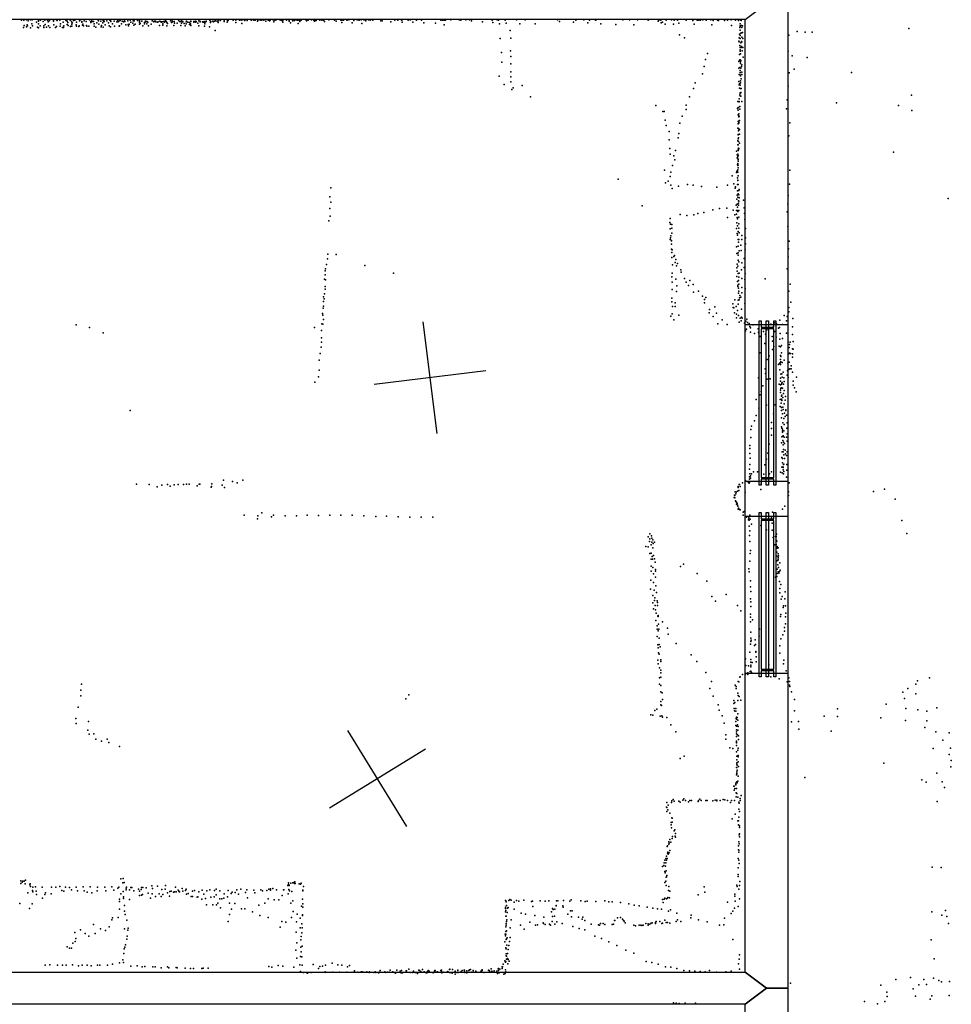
# Model space of a CAD drawing. Header units: millimetres. Extents: x -28413 to 52712, y -42191 to 56778.
# Tile 47 of 70: x 10573 to 13884, y 10788 to 14287. Entities that reach past the tile are written whole.
import ezdxf

# ---------------------------------------------------------------- set-up
doc = ezdxf.new("R2010")
doc.units = ezdxf.units.MM
for name, color, linetype in [('P', 9, 'Continuous'), ('PANOS', 10, 'Continuous'), ('ROOMS', 1, 'Continuous'), ('WALLS', 3, 'Continuous'), ('WINDOWS', 6, 'Continuous')]:
    doc.layers.add(name, color=color, linetype=linetype)

# ---------------------------------------------------------------- blocks, each defined once
blk = doc.blocks.new('2-Double_Hung_73')
for points in [[(-584.3, 44.2), (-535, 44.2)], [(-541.4, 31.5), (-584.3, 31.5), (-584.3, 44.2)], [(-584.2, 0.9), (584.4, 0.9), (584.4, -11.8), (-584.2, -11.8), (-584.2, 0.9)], [(-541.4, -42.9), (-541.4, 31.5)], [(-535, 44.2), (533.5, 44.2)], [(527.2, 31.5), (-528.7, 31.5)], [(-528.7, 31.5), (-528.7, -42.9)], [(527.2, -42.9), (527.2, 31.5)], [(533.5, 44.2), (584.4, 44.2), (584.4, 31.5), (539.9, 31.5)], [(539.9, 31.5), (539.9, -42.9)], [(-535, -55.6), (-584.3, -55.6), (-584.3, -42.9), (-541.4, -42.9)], [(533.5, -55.6), (-535, -55.6)], [(-528.7, -42.9), (527.2, -42.9)], [(584.4, -55.6), (533.5, -55.6)], [(539.9, -42.9), (584.4, -42.9), (584.4, -55.6)]]:
    blk.add_lwpolyline(points)

msp = doc.modelspace()

# ---------------------------------------------------------------- linework, layer by layer
at = {"layer": 'P'}
for p in [(10579, 14285), (10588, 14285), (10597, 14287), (10603, 14283), (10611, 14287), (10617, 14287), (10632, 14279), (10639, 14287), (10639, 14282), (10640, 14286), (10647, 14286), (10656, 14281), (10662, 14286), (10671, 14286), (10674, 14280), (10677, 14283), (10679, 14286), (10679, 14284), (10693, 14284), (10693, 14282), (10704, 14287), (10706, 14284), (10715, 14285), (10727, 14279), (10737, 14285), (10738, 14284), (10742, 14282), (10744, 14277), (10752, 14285), (10757, 14281), (10759, 14276), (10764, 14284), (10769, 14285), (10775, 14279), (10785, 14283), (10786, 14284), (10793, 14281), (10794, 14279), (10802, 14283), (10809, 14281), (10821, 14287), (10826, 14281), (10826, 14277), (10829, 14283), (10830, 14281), (10835, 14281), (10847, 14276), (10852, 14286), (10853, 14283), (10853, 14283), (10861, 14282), (10868, 14276), (10869, 14284), (10871, 14282), (10872, 14286), (10873, 14281), (10883, 14283), (10888, 14276), (10893, 14285), (10896, 14284), (10897, 14281), (10908, 14282), (10918, 14280), (10920, 14285), (10923, 14280), (10925, 14282), (10930, 14284), (10937, 14282), (10942, 14280), (10945, 14285), (10946, 14281), (10957, 14283), (10965, 14285), (10968, 14279), (10976, 14283), (10980, 14283), (10991, 14284), (10998, 14284), (10998, 14281), (10999, 14279), (11007, 14282), (11016, 14277), (11020, 14282), (11021, 14280), (11025, 14281), (11025, 14281), (11028, 14279), (11044, 14283), (11045, 14283), (11049, 14280), (11052, 14282), (11056, 14282), (11057, 14280), (11063, 14278), (11065, 14280), (11071, 14282), (11075, 14280), (11075, 14279), (11079, 14280), (11084, 14281), (11087, 14278), (11089, 14281), (11091, 14284), (11093, 14281), (11096, 14277), (11109, 14283), (11112, 14277), (11115, 14283), (11116, 14280), (11122, 14281), (11137, 14285), (11141, 14281), (11144, 14281), (11148, 14283), (11151, 14280), (11152, 14280), (11153, 14281), (11164, 14280), (11166, 14282), (11170, 14278), (11176, 14277), (11181, 14282), (11181, 14281), (11192, 14281), (11192, 14278), (11195, 14280), (11197, 14282), (11199, 14279), (11200, 14281), (11210, 14283), (11213, 14282), (11214, 14280), (11222, 14280), (11225, 14278), (11228, 14281), (11228, 14279), (11232, 14279), (11235, 14282), (11235, 14281), (11249, 14284), (11251, 14277), (11252, 14281), (11259, 14282), (11262, 14280), (11265, 14282), (11269, 14283), (11275, 14282), (11278, 14283), (11278, 14277), (11285, 14284), (11287, 14285), (11300, 14285), (11300, 14281), (11310, 14278), (11311, 14284), (11314, 14284), (11331, 14285), (11332, 14286), (11341, 14286), (11341, 14277), (11354, 14285), (11358, 14287), (11359, 14287), (11362, 14285), (11370, 14287), (11373, 14284), (11381, 14284), (11395, 14287), (11395, 14286), (11397, 14285), (11405, 14285), (11408, 14287), (11410, 14285), (11410, 14285), (11418, 14282), (11419, 14284), (11428, 14286), (11429, 14287), (11433, 14285), (11441, 14287), (11441, 14285), (11448, 14282), (11456, 14285), (11456, 14285), (11461, 14286), (11461, 14283), (11463, 14286), (11474, 14287), (11476, 14280), (11477, 14286), (11483, 14286), (11499, 14287), (11499, 14285), (11505, 14284), (11508, 14284), (11508, 14279), (11521, 14285), (11530, 14285), (11530, 14282), (11535, 14276), (11542, 14285), (11544, 14283), (11550, 14284), (11555, 14287), (11559, 14286), (11562, 14285), (11567, 14285), (11568, 14281), (11573, 14285), (11591, 14286), (11592, 14283), (11593, 14285), (11598, 14285), (11610, 14287), (11618, 14285), (11621, 14287), (11621, 14282), (11624, 14284), (11627, 14284), (11638, 14287), (11639, 14286), (11647, 14286), (11647, 14285), (11652, 14285), (11656, 14281), (11671, 14287), (11692, 14286), (11698, 14282), (11714, 14285), (11716, 14285), (11717, 14286), (11718, 14285), (11718, 14277), (11724, 14286), (11736, 14286), (11738, 14287), (11742, 14287), (11755, 14276), (11760, 14284), (11772, 14287), (11777, 14287), (11779, 14285), (11786, 14287), (11796, 14287), (11802, 14284), (11803, 14283), (11812, 14287), (11818, 14285), (11820, 14287), (11828, 14286), (11856, 14283), (11861, 14283), (11892, 14280), (11906, 14286), (11917, 14286), (11930, 14286), (11932, 14287), (11932, 14279), (11954, 14285), (11961, 14287), (11962, 14287), (11970, 14278), (11982, 14287), (11983, 14285), (12001, 14286), (12009, 14276), (12069, 14285), (12074, 14286), (12077, 14285), (12083, 14286), (12086, 14285), (12105, 14287), (12135, 14287), (12141, 14285), (12159, 14287), (12171, 14287), (12178, 14283), (12218, 14280), (12252, 14286), (12253, 14287), (12254, 14277), (12270, 14287), (12275, 14286), (12298, 14286), (12339, 14287), (12369, 14287), (12484, 14287), (12491, 14281), (12541, 14278), (12549, 14285), (12578, 14287), (12592, 14276), (12598, 14285), (12619, 14286), (12621, 14286), (12717, 14287), (12740, 14287), (12769, 14287), (12806, 14286), (12808, 14287), (12842, 14282), (12844, 14286), (12852, 14285), (12853, 14276), (12858, 14279), (12870, 14285), (12890, 14287), (12899, 14286), (12911, 14286), (12941, 14286), (12965, 14287), (12965, 14284), (12981, 14285), (12982, 14286), (12987, 14286), (12992, 14285), (13001, 14287), (13013, 14286), (13029, 14287), (13038, 14284), (13053, 14286), (13056, 14284), (13078, 14284), (13089, 14285), (13102, 14287), (13117, 14285), (13128, 14284), (13135, 14287), (13137, 14284), (10586, 14259), (10589, 14267), (10597, 14262), (10599, 14269), (10601, 14265), (10611, 14258), (10616, 14272), (10618, 14266), (10636, 14261), (10639, 14272), (10639, 14258), (10646, 14266), (10658, 14265), (10658, 14259), (10663, 14270), (10668, 14261), (10675, 14266), (10680, 14259), (10694, 14269), (10700, 14259), (10703, 14263), (10717, 14264), (10718, 14272), (10725, 14260), (10729, 14259), (10730, 14265), (10742, 14270), (10745, 14267), (10753, 14263), (10756, 14264), (10758, 14271), (10758, 14264), (10773, 14269), (10775, 14264), (10783, 14263), (10784, 14265), (10796, 14268), (10797, 14271), (10800, 14266), (10810, 14267), (10811, 14264), (10819, 14264), (10838, 14273), (10838, 14264), (10843, 14261), (10854, 14271), (10862, 14262), (10864, 14267), (10869, 14261), (10877, 14269), (10891, 14265), (10895, 14262), (10902, 14272), (10910, 14264), (10926, 14264), (10927, 14265), (10935, 14273), (10950, 14269), (10958, 14270), (10959, 14265), (10962, 14271), (10975, 14275), (10978, 14268), (10983, 14271), (10999, 14271), (11000, 14273), (11001, 14274), (11010, 14266), (11016, 14273), (11025, 14273), (11031, 14265), (11040, 14271), (11070, 14267), (11081, 14272), (11081, 14268), (11096, 14266), (11098, 14274), (11121, 14267), (11123, 14275), (11133, 14275), (11145, 14267), (11148, 14275), (11157, 14274), (11161, 14265), (11164, 14273), (11176, 14270), (11180, 14273), (11181, 14267), (11206, 14275), (11210, 14265), (11230, 14264), (11231, 14273), (11247, 14262), (11268, 14249), (11362, 14274), (11562, 14274), (11789, 14274), (12051, 14275), (12081, 14269), (12278, 14272), (12302, 14275), (12316, 14249), (12350, 14273), (12405, 14273), (12638, 14272), (12692, 14270), (12756, 14269), (12867, 14271), (12897, 14271), (12916, 14275), (12970, 14271), (13033, 14269), (13103, 14267), (13132, 14260), (13133, 14273), (13133, 14265), (13134, 14263), (13134, 14250), (13138, 14267), (13138, 14241), (13139, 14259), (13142, 14266), (13142, 14242), (13336, 14245), (13364, 14243), (13390, 14243), (13733, 14256), (12281, 14221), (12318, 14222), (12918, 14233), (12936, 14223), (13129, 14211), (13130, 14223), (13130, 14209), (13131, 14236), (13133, 14231), (13134, 14220), (13136, 14239), (13138, 14210), (13140, 14225), (13140, 14208), (13143, 14220), (13306, 14232), (12285, 14171), (12317, 14176), (13132, 14195), (13133, 14188), (13133, 14180), (13134, 14175), (13136, 14205), (13136, 14190), (13137, 14188), (13138, 14192), (13141, 14176), (13143, 14188), (13304, 14175), (12286, 14136), (12318, 14157), (13010, 14146), (13017, 14167), (13129, 14139), (13131, 14163), (13131, 14143), (13134, 14145), (13135, 14166), (13135, 14138), (13136, 14142), (13144, 14154), (13318, 14159), (13372, 14153), (12318, 14130), (12318, 14102), (13006, 14121), (13129, 14115), (13132, 14117), (13134, 14107), (13135, 14131), (13136, 14115), (13138, 14121), (13139, 14101), (13140, 14127), (13325, 14112), (12277, 14087), (12318, 14084), (12318, 14066), (13000, 14095), (13129, 14068), (13130, 14092), (13132, 14092), (13133, 14100), (13135, 14088), (13135, 14070), (13137, 14077), (13139, 14093), (13308, 14099), (13529, 14100), (12295, 14057), (12322, 14039), (12327, 14045), (12359, 14053), (12968, 14043), (12974, 14063), (13130, 14056), (13131, 14059), (13131, 14044), (13134, 14055), (13135, 14063), (13135, 14043), (13137, 14043), (13304, 14051), (12388, 14013), (12954, 14013), (13125, 13996), (13130, 14006), (13130, 13997), (13132, 14020), (13133, 14027), (13134, 14026), (13134, 14017), (13136, 14028), (13136, 14027), (13136, 14016), (13139, 13996), (13300, 14003), (13743, 14019), (12834, 13982), (12859, 13961), (12863, 13961), (12941, 13968), (12942, 13983), (13124, 13972), (13126, 13975), (13127, 13966), (13128, 13975), (13130, 13995), (13132, 13979), (13132, 13969), (13298, 13970), (13476, 13992), (13696, 13982), (13744, 13965), (12867, 13930), (12927, 13945), (13126, 13949), (13127, 13926), (13128, 13927), (13129, 13953), (13129, 13945), (13129, 13942), (13130, 13944), (13131, 13929), (12871, 13911), (12919, 13920), (13125, 13902), (13127, 13917), (13128, 13901), (13128, 13892), (13129, 13923), (13129, 13920), (13129, 13895), (13131, 13897), (13310, 13921), (12881, 13890), (12881, 13860), (12913, 13867), (12916, 13883), (13125, 13857), (13126, 13879), (13127, 13878), (13127, 13864), (13128, 13868), (13131, 13881), (13307, 13874), (12883, 13829), (12904, 13822), (13125, 13843), (13126, 13843), (13127, 13827), (13127, 13823), (13128, 13854), (13128, 13831), (13128, 13825), (13129, 13829), (13131, 13849), (12885, 13809), (12898, 13804), (12901, 13789), (13121, 13820), (13123, 13807), (13123, 13796), (13125, 13809), (13125, 13801), (13125, 13801), (13125, 13794), (13126, 13805), (13126, 13790), (13678, 13816), (12865, 13752), (12893, 13769), (13124, 13773), (13125, 13776), (13125, 13772), (13125, 13769), (13125, 13754), (13126, 13770), (13126, 13761), (13127, 13785), (13310, 13752), (12700, 13721), (12885, 13730), (12887, 13745), (13105, 13732), (13121, 13744), (13122, 13749), (13123, 13749), (13124, 13725), (13125, 13746), (13125, 13717), (13125, 13716), (13126, 13732), (11679, 13690), (12868, 13708), (12878, 13714), (12887, 13699), (12892, 13687), (12914, 13696), (12946, 13701), (12966, 13699), (12996, 13695), (13050, 13692), (13088, 13699), (13111, 13704), (13116, 13688), (13117, 13693), (13124, 13702), (13127, 13702), (13130, 13684), (13309, 13703), (11675, 13658), (13122, 13650), (13123, 13664), (13124, 13679), (13125, 13656), (13127, 13669), (13129, 13680), (13129, 13665), (13130, 13654), (13145, 13646), (13304, 13663), (13873, 13652), (11675, 13616), (11679, 13639), (12785, 13626), (13036, 13612), (13060, 13616), (13086, 13617), (13119, 13628), (13123, 13632), (13124, 13621), (13128, 13643), (13128, 13635), (13128, 13628), (13129, 13642), (13148, 13619), (13303, 13633), (11676, 13589), (12885, 13581), (12920, 13595), (12944, 13592), (12969, 13594), (12983, 13599), (13004, 13602), (13088, 13584), (13109, 13610), (13115, 13594), (13120, 13609), (13120, 13596), (13123, 13584), (13124, 13609), (13124, 13579), (13125, 13606), (13129, 13609), (13129, 13585), (13149, 13598), (13150, 13577), (13300, 13604), (11672, 13573), (12884, 13566), (12885, 13544), (12886, 13561), (12891, 13559), (12891, 13546), (13121, 13545), (13122, 13565), (13124, 13555), (13129, 13562), (13129, 13546), (13152, 13545), (13303, 13552), (12885, 13506), (12886, 13512), (12887, 13519), (12891, 13529), (13123, 13527), (13124, 13521), (13127, 13534), (13127, 13506), (13129, 13506), (13130, 13530), (13139, 13520), (13140, 13506), (13152, 13512), (12889, 13501), (12890, 13502), (12890, 13490), (12890, 13472), (13121, 13480), (13126, 13482), (13128, 13497), (13136, 13486), (13152, 13491), (13305, 13473), (13308, 13500), (11667, 13438), (11668, 13454), (11697, 13453), (12891, 13460), (12891, 13442), (12892, 13470), (12892, 13469), (12898, 13446), (12900, 13449), (13122, 13456), (13126, 13459), (13127, 13450), (13130, 13466), (13137, 13467), (13148, 13439), (13151, 13469), (13304, 13444), (11660, 13402), (11663, 13417), (11799, 13414), (12893, 13416), (12903, 13424), (12905, 13435), (12907, 13413), (12911, 13421), (13122, 13405), (13123, 13419), (13125, 13411), (13126, 13433), (13129, 13427), (13140, 13423), (13148, 13407), (13301, 13402), (11658, 13395), (11658, 13380), (11901, 13386), (12891, 13373), (12892, 13386), (12923, 13398), (12924, 13390), (12936, 13367), (13122, 13375), (13123, 13394), (13126, 13385), (13129, 13372), (13130, 13387), (13138, 13398), (13139, 13368), (13151, 13385), (13222, 13366), (11656, 13365), (11659, 13339), (11660, 13363), (12892, 13355), (12905, 13365), (12908, 13342), (12941, 13355), (12950, 13343), (12955, 13361), (12966, 13346), (13124, 13357), (13125, 13344), (13125, 13339), (13128, 13361), (13128, 13333), (13129, 13347), (13139, 13336), (13150, 13364), (13151, 13332), (13311, 13347), (11653, 13302), (11656, 13313), (11658, 13330), (12891, 13298), (12892, 13329), (12907, 13321), (12968, 13319), (12986, 13322), (13000, 13305), (13012, 13300), (13128, 13315), (13129, 13323), (13131, 13299), (13132, 13307), (13136, 13301), (13139, 13317), (13306, 13323), (11651, 13262), (11652, 13269), (11653, 13286), (11655, 13295), (12891, 13285), (12893, 13268), (12903, 13281), (12903, 13268), (13007, 13293), (13007, 13281), (13044, 13267), (13108, 13277), (13109, 13265), (13111, 13263), (13114, 13292), (13119, 13268), (13126, 13290), (13127, 13276), (13130, 13292), (13150, 13279), (13307, 13265), (13314, 13284), (11649, 13243), (11650, 13237), (12887, 13234), (12892, 13242), (12916, 13237), (13023, 13246), (13024, 13257), (13038, 13232), (13049, 13244), (13113, 13245), (13121, 13241), (13121, 13228), (13124, 13254), (13128, 13236), (13134, 13227), (13138, 13259), (13138, 13230), (13141, 13227), (13290, 13236), (13301, 13232), (13307, 13249), (10773, 13203), (10821, 13193), (11621, 13193), (11647, 13207), (11650, 13205), (11652, 13222), (12898, 13221), (13054, 13207), (13070, 13221), (13087, 13204), (13130, 13212), (13137, 13217), (13149, 13209), (13154, 13216), (13157, 13223), (13160, 13211), (13166, 13208), (13168, 13197), (13170, 13192), (13178, 13203), (13242, 13205), (13250, 13195), (13256, 13210), (13263, 13206), (13270, 13191), (13273, 13193), (13274, 13220), (13284, 13204), (13298, 13217), (13319, 13196), (13321, 13225), (10869, 13174), (11645, 13183), (11646, 13157), (13153, 13182), (13156, 13188), (13170, 13177), (13185, 13172), (13198, 13189), (13199, 13177), (13200, 13173), (13205, 13162), (13216, 13179), (13224, 13170), (13228, 13185), (13247, 13162), (13257, 13179), (13261, 13159), (13276, 13172), (13298, 13173), (13319, 13168), (11644, 13124), (11645, 13141), (13221, 13136), (13248, 13145), (13253, 13126), (13272, 13127), (13275, 13152), (13277, 13125), (13281, 13130), (13284, 13154), (13304, 13143), (13308, 13122), (13309, 13133), (13311, 13141), (13322, 13144), (11641, 13101), (13203, 13103), (13237, 13093), (13248, 13115), (13277, 13094), (13278, 13090), (13280, 13103), (13305, 13100), (13309, 13102), (13311, 13101), (13312, 13101), (13319, 13118), (13319, 13100), (13320, 13088), (13322, 13117), (11637, 13077), (13230, 13080), (13270, 13062), (13273, 13065), (13276, 13068), (13277, 13080), (13277, 13062), (13278, 13071), (13283, 13069), (13290, 13077), (13303, 13067), (13308, 13070), (13315, 13057), (11635, 13018), (11637, 13042), (13222, 13047), (13223, 13030), (13275, 13043), (13278, 13028), (13282, 13029), (13283, 13017), (13286, 13035), (13301, 13024), (13302, 13040), (13305, 13045), (13307, 13044), (13310, 13047), (13315, 13047), (13319, 13035), (13334, 13017), (11622, 12999), (13199, 13015), (13214, 12986), (13230, 13010), (13240, 13011), (13272, 12992), (13277, 13013), (13277, 13003), (13277, 12990), (13280, 12992), (13282, 12996), (13283, 12998), (13288, 12992), (13289, 13015), (13290, 13002), (13304, 13016), (13322, 13003), (13322, 12989), (13203, 12954), (13208, 12966), (13277, 12971), (13277, 12963), (13278, 12977), (13279, 12979), (13280, 12951), (13281, 12950), (13282, 12953), (13284, 12978), (13287, 12959), (13290, 12969), (13295, 12948), (13327, 12979), (13332, 12965), (13190, 12938), (13227, 12918), (13258, 12919), (13276, 12938), (13276, 12913), (13279, 12925), (13281, 12939), (13282, 12935), (13282, 12934), (13285, 12945), (13290, 12922), (13294, 12935), (10965, 12898), (13190, 12881), (13200, 12907), (13252, 12887), (13280, 12898), (13281, 12909), (13284, 12887), (13285, 12910), (13286, 12902), (13291, 12889), (13293, 12877), (13296, 12901), (13296, 12899), (13298, 12882), (13174, 12843), (13184, 12862), (13245, 12856), (13280, 12873), (13285, 12855), (13289, 12870), (13290, 12849), (13300, 12855), (13171, 12831), (13245, 12834), (13245, 12811), (13280, 12840), (13282, 12836), (13284, 12832), (13284, 12826), (13284, 12821), (13285, 12807), (13286, 12808), (13289, 12826), (13299, 12836), (13300, 12816), (13168, 12774), (13172, 12803), (13237, 12779), (13280, 12784), (13282, 12805), (13285, 12792), (13286, 12776), (13287, 12786), (13290, 12804), (13291, 12781), (13298, 12804), (13301, 12790), (13168, 12763), (13168, 12746), (13232, 12747), (13283, 12752), (13286, 12752), (13288, 12760), (13289, 12741), (13293, 12757), (13295, 12745), (13298, 12739), (13300, 12752), (13168, 12707), (13169, 12729), (13221, 12705), (13227, 12725), (13282, 12731), (13284, 12728), (13284, 12712), (13287, 12706), (13289, 12708), (13291, 12728), (13299, 12707), (13167, 12690), (13168, 12674), (13174, 12674), (13181, 12680), (13195, 12681), (13218, 12672), (13238, 12673), (13245, 12681), (13277, 12679), (13282, 12697), (13283, 12677), (13285, 12698), (13286, 12696), (13286, 12688), (13288, 12673), (13289, 12682), (13299, 12687), (10988, 12637), (11033, 12636), (11078, 12633), (11098, 12636), (11122, 12634), (11136, 12635), (11155, 12635), (11166, 12637), (11175, 12637), (11211, 12637), (11213, 12637), (11256, 12638), (11292, 12633), (11297, 12651), (11329, 12646), (11346, 12642), (11366, 12651), (13130, 12635), (13131, 12635), (13142, 12642), (13153, 12649), (13162, 12645), (13163, 12643), (13166, 12640), (13167, 12663), (13167, 12655), (13167, 12644), (13168, 12663), (13170, 12666), (13170, 12658), (13208, 12640), (13298, 12662), (13308, 12642), (11061, 12627), (11108, 12629), (11204, 12631), (11253, 12626), (11254, 12628), (11301, 12625), (13113, 12598), (13116, 12609), (13118, 12602), (13119, 12608), (13124, 12612), (13124, 12612), (13126, 12628), (13127, 12625), (13129, 12614), (13134, 12628), (13151, 12607), (13207, 12618), (13305, 12610), (13305, 12597), (13607, 12611), (13646, 12619), (13112, 12589), (13114, 12588), (13114, 12588), (13115, 12596), (13117, 12578), (13118, 12575), (13121, 12573), (13121, 12566), (13123, 12568), (13124, 12562), (13684, 12583), (11433, 12535), (11475, 12527), (11714, 12527), (11755, 12527), (13125, 12558), (13126, 12548), (13128, 12552), (13130, 12547), (13132, 12547), (13134, 12545), (13144, 12537), (13148, 12539), (13249, 12537), (13284, 12548), (13292, 12559), (11370, 12526), (11418, 12514), (11419, 12524), (11468, 12521), (11516, 12524), (11556, 12524), (11595, 12526), (11635, 12525), (11675, 12526), (11796, 12524), (11838, 12522), (11877, 12523), (11918, 12521), (11959, 12520), (12000, 12520), (12041, 12519), (13144, 12526), (13156, 12520), (13163, 12510), (13164, 12521), (13164, 12516), (13166, 12509), (13168, 12526), (13169, 12512), (13174, 12495), (13245, 12517), (13247, 12498), (13708, 12507), (12813, 12460), (13166, 12487), (13168, 12471), (13207, 12490), (13227, 12475), (13247, 12473), (13263, 12459), (13726, 12461), (12807, 12450), (12811, 12433), (12813, 12443), (12818, 12453), (12819, 12445), (12819, 12431), (12823, 12439), (12824, 12426), (12829, 12430), (13167, 12454), (13168, 12433), (13251, 12447), (13259, 12451), (13261, 12451), (13261, 12437), (13262, 12422), (13263, 12434), (13264, 12434), (12798, 12415), (12806, 12414), (12813, 12390), (12817, 12421), (12817, 12392), (12823, 12410), (13169, 12390), (13170, 12401), (13257, 12421), (13262, 12411), (13264, 12395), (13265, 12415), (13265, 12409), (13268, 12389), (13269, 12411), (12817, 12370), (12821, 12380), (12822, 12370), (12825, 12383), (12829, 12371), (12831, 12360), (12932, 12352), (13168, 12363), (13264, 12381), (13264, 12364), (13267, 12366), (13268, 12376), (13268, 12370), (13270, 12382), (13274, 12357), (12817, 12345), (12817, 12327), (12823, 12340), (12825, 12318), (12832, 12333), (12832, 12327), (12921, 12344), (12981, 12319), (13164, 12336), (13166, 12325), (13265, 12335), (13265, 12319), (13267, 12350), (13268, 12325), (13270, 12341), (13271, 12321), (13273, 12326), (13276, 12331), (12816, 12295), (12826, 12287), (12832, 12306), (13015, 12292), (13170, 12293), (13259, 12306), (13264, 12308), (13273, 12291), (12815, 12264), (12828, 12260), (12834, 12276), (12836, 12252), (13170, 12272), (13171, 12255), (13275, 12266), (13275, 12251), (13278, 12280), (13293, 12254), (12823, 12241), (12823, 12215), (12829, 12223), (12830, 12233), (12838, 12222), (12840, 12216), (13033, 12237), (13046, 12221), (13084, 12245), (13170, 12229), (13171, 12218), (13279, 12228), (13283, 12238), (13292, 12229), (12826, 12194), (12831, 12206), (12833, 12190), (12835, 12178), (12840, 12205), (13124, 12206), (13136, 12186), (13171, 12202), (13286, 12199), (13287, 12204), (13295, 12204), (13296, 12178), (12834, 12152), (12841, 12168), (12842, 12170), (12842, 12166), (12857, 12147), (13170, 12175), (13170, 12164), (13170, 12147), (13177, 12154), (13277, 12167), (13278, 12173), (13295, 12165), (12838, 12133), (12839, 12122), (12842, 12115), (12843, 12139), (12844, 12121), (12875, 12125), (13171, 12111), (13202, 12121), (13291, 12127), (13291, 12114), (13295, 12140), (12839, 12095), (12846, 12089), (12878, 12104), (13171, 12090), (13171, 12078), (13173, 12082), (13187, 12084), (13201, 12096), (13278, 12087), (13285, 12101), (12841, 12066), (12842, 12055), (12843, 12037), (12846, 12067), (12849, 12059), (12906, 12070), (13168, 12040), (13170, 12068), (13184, 12063), (13188, 12067), (13189, 12042), (13189, 12040), (13274, 12062), (12841, 12011), (12846, 12032), (12851, 12013), (12852, 12007), (12959, 12030), (12980, 12006), (13153, 12016), (13171, 12014), (13171, 12004), (13176, 12003), (13190, 12023), (13190, 12005), (13274, 12036), (13289, 12011), (12842, 11998), (12847, 11984), (12851, 11976), (13012, 11968), (13154, 11992), (13163, 11991), (13169, 11971), (13171, 11972), (13172, 11994), (13172, 11987), (13174, 11967), (13235, 11995), (13240, 11975), (13288, 11998), (13297, 11973), (12847, 11949), (12851, 11951), (12852, 11966), (13032, 11936), (13126, 11936), (13129, 11934), (13132, 11951), (13133, 11952), (13142, 11960), (13152, 11961), (13161, 11966), (13161, 11960), (13242, 11952), (13272, 11945), (13300, 11934), (13306, 11948), (13309, 11936), (13764, 11938), (13807, 11948), (10790, 11905), (10792, 11926), (12847, 11926), (12851, 11899), (12852, 11921), (13026, 11911), (13116, 11923), (13119, 11918), (13119, 11910), (13309, 11923), (13310, 11918), (13316, 11899), (13712, 11897), (13729, 11910), (13758, 11926), (10790, 11884), (11945, 11874), (11956, 11888), (12852, 11864), (12856, 11895), (12857, 11871), (13037, 11883), (13111, 11868), (13125, 11894), (13125, 11868), (13126, 11886), (13130, 11882), (13136, 11869), (13327, 11871), (13718, 11875), (13758, 11892), (10781, 11844), (12830, 11832), (12837, 11837), (12851, 11853), (12854, 11850), (13055, 11852), (13059, 11834), (13111, 11857), (13111, 11857), (13112, 11839), (13113, 11831), (13114, 11861), (13118, 11839), (13118, 11830), (13327, 11831), (13479, 11838), (13652, 11855), (13722, 11840), (13765, 11835), (13797, 11830), (13832, 11842), (10772, 11804), (10817, 11793), (12816, 11817), (12823, 11816), (12849, 11812), (12855, 11813), (12858, 11809), (12873, 11808), (13069, 11814), (13118, 11793), (13119, 11804), (13120, 11802), (13121, 11809), (13123, 11808), (13125, 11820), (13125, 11798), (13316, 11792), (13341, 11793), (13432, 11812), (13479, 11811), (13633, 11806), (13721, 11797), (13797, 11796), (10773, 11786), (10815, 11762), (12887, 11781), (13077, 11787), (13118, 11779), (13120, 11764), (13120, 11757), (13121, 11777), (13124, 11782), (13125, 11763), (13126, 11775), (13342, 11766), (13457, 11759), (13790, 11772), (10820, 11748), (10836, 11749), (10843, 11730), (10863, 11724), (10884, 11731), (12905, 11756), (13083, 11746), (13083, 11731), (13120, 11750), (13120, 11740), (13121, 11723), (13124, 11746), (13128, 11742), (13128, 11729), (13829, 11756), (13854, 11727), (13876, 11753), (10890, 11719), (10927, 11705), (13097, 11700), (13108, 11697), (13120, 11708), (13121, 11720), (13121, 11718), (13125, 11691), (13126, 11698), (13820, 11697), (13881, 11699), (12920, 11662), (12935, 11670), (13121, 11686), (13122, 11670), (13122, 11657), (13126, 11673), (13127, 11668), (13876, 11676), (13884, 11655), (13121, 11630), (13122, 11646), (13122, 11642), (13122, 11630), (13123, 11638), (13123, 11620), (13127, 11650), (13128, 11633), (13644, 11645), (13882, 11632), (13120, 11604), (13122, 11615), (13122, 11609), (13122, 11606), (13127, 11599), (13363, 11594), (13779, 11586), (13833, 11610), (13111, 11564), (13112, 11563), (13112, 11549), (13114, 11555), (13118, 11574), (13118, 11569), (13118, 11568), (13121, 11577), (13121, 11576), (13121, 11555), (13122, 11579), (13123, 11575), (13125, 11581), (13795, 11578), (13851, 11579), (13860, 11559), (12895, 11516), (12930, 11514), (12933, 11518), (12939, 11512), (12955, 11513), (12961, 11512), (12986, 11513), (12990, 11517), (12995, 11513), (13011, 11513), (13016, 11513), (13045, 11514), (13051, 11514), (13062, 11513), (13073, 11516), (13079, 11515), (13089, 11512), (13103, 11513), (13113, 11513), (13119, 11540), (13119, 11526), (13122, 11537), (13125, 11525), (13133, 11520), (13133, 11512), (13137, 11530), (12872, 11489), (12873, 11505), (12873, 11488), (12876, 11480), (12878, 11496), (12890, 11505), (12891, 11511), (12899, 11510), (12915, 11510), (12920, 11507), (12950, 11508), (12984, 11509), (13036, 11511), (13051, 11511), (13099, 11505), (13129, 11507), (13129, 11482), (13130, 11503), (13834, 11509), (12873, 11473), (12884, 11468), (12891, 11451), (12892, 11450), (13105, 11447), (13116, 11464), (13129, 11453), (13131, 11474), (12888, 11434), (12888, 11426), (12889, 11416), (12889, 11415), (12892, 11435), (12901, 11408), (13125, 11440), (13128, 11440), (13128, 11426), (13131, 11422), (13131, 11417), (12884, 11374), (12892, 11377), (12893, 11385), (12899, 11405), (12903, 11386), (12904, 11395), (12904, 11382), (13130, 11390), (13131, 11394), (13131, 11383), (12874, 11349), (12875, 11351), (12880, 11366), (12880, 11357), (12881, 11361), (12887, 11364), (13128, 11351), (13128, 11337), (13129, 11366), (13130, 11359), (12869, 11306), (12872, 11315), (12874, 11307), (12875, 11325), (12877, 11329), (12878, 11322), (12881, 11327), (12883, 11335), (13126, 11307), (13129, 11336), (13129, 11329), (12858, 11278), (12862, 11282), (12863, 11291), (12866, 11301), (12868, 11279), (12869, 11291), (12872, 11301), (13127, 11273), (13129, 11301), (13130, 11289), (13816, 11276), (13848, 11275), (10932, 11234), (10940, 11235), (12866, 11260), (12867, 11256), (12870, 11263), (12870, 11240), (12872, 11241), (12873, 11246), (13126, 11250), (13126, 11242), (10577, 11227), (10577, 11218), (10581, 11222), (10584, 11226), (10589, 11226), (10592, 11217), (10593, 11229), (10609, 11213), (10610, 11216), (10611, 11207), (10620, 11205), (10629, 11206), (10653, 11205), (10686, 11205), (10701, 11205), (10715, 11207), (10736, 11205), (10750, 11203), (10774, 11205), (10798, 11206), (10823, 11206), (10849, 11205), (10875, 11205), (10900, 11206), (10921, 11201), (10925, 11205), (10939, 11220), (10944, 11221), (10951, 11201), (10952, 11205), (10968, 11204), (10971, 11203), (10995, 11197), (11006, 11203), (11010, 11203), (11022, 11202), (11042, 11209), (11045, 11200), (11063, 11208), (11090, 11197), (11091, 11210), (11127, 11205), (11150, 11200), (11164, 11197), (11271, 11197), (11359, 11198), (11458, 11197), (11464, 11199), (11472, 11200), (11526, 11211), (11528, 11220), (11528, 11214), (11531, 11212), (11531, 11210), (11537, 11219), (11543, 11220), (11547, 11221), (11550, 11219), (11550, 11218), (11551, 11223), (11552, 11218), (11566, 11217), (11571, 11215), (11573, 11219), (11581, 11207), (12866, 11221), (12869, 11226), (12870, 11211), (12880, 11207), (13005, 11206), (13122, 11212), (13123, 11207), (13129, 11197), (13131, 11211), (13132, 11225), (10602, 11185), (10618, 11193), (10620, 11188), (10631, 11190), (10633, 11179), (10654, 11165), (10662, 11178), (10665, 11185), (10684, 11181), (10722, 11193), (10730, 11190), (10757, 11195), (10778, 11191), (10802, 11192), (10813, 11187), (10829, 11184), (10848, 11192), (10879, 11192), (10907, 11194), (10927, 11162), (10932, 11181), (10940, 11189), (10942, 11170), (10942, 11164), (10951, 11195), (10963, 11195), (10978, 11191), (10999, 11190), (10999, 11175), (11004, 11196), (11006, 11176), (11009, 11179), (11029, 11183), (11038, 11166), (11044, 11181), (11056, 11171), (11068, 11181), (11075, 11172), (11078, 11196), (11082, 11179), (11098, 11184), (11105, 11173), (11106, 11189), (11111, 11190), (11119, 11187), (11123, 11188), (11129, 11188), (11136, 11194), (11138, 11190), (11141, 11188), (11152, 11190), (11162, 11193), (11166, 11180), (11172, 11182), (11182, 11171), (11187, 11190), (11187, 11172), (11194, 11193), (11204, 11169), (11206, 11170), (11209, 11188), (11220, 11162), (11221, 11194), (11227, 11180), (11233, 11164), (11238, 11191), (11248, 11195), (11252, 11169), (11264, 11170), (11265, 11193), (11271, 11177), (11284, 11191), (11284, 11163), (11291, 11163), (11298, 11166), (11300, 11181), (11311, 11170), (11314, 11193), (11324, 11182), (11328, 11187), (11339, 11186), (11344, 11195), (11351, 11180), (11375, 11186), (11380, 11195), (11382, 11167), (11405, 11194), (11409, 11185), (11430, 11195), (11436, 11191), (11451, 11193), (11456, 11163), (11464, 11194), (11486, 11195), (11506, 11175), (11510, 11195), (11511, 11195), (11527, 11181), (11529, 11196), (11532, 11191), (11540, 11189), (11578, 11162), (11579, 11194), (11579, 11191), (12863, 11162), (12866, 11165), (12872, 11163), (12875, 11165), (12876, 11168), (12879, 11193), (12882, 11167), (12883, 11190), (12984, 11177), (13008, 11187), (13114, 11180), (13114, 11173), (13131, 11163), (10573, 11147), (10608, 11129), (10617, 11145), (10927, 11154), (10928, 11127), (10945, 11139), (10963, 11161), (11237, 11142), (11259, 11142), (11272, 11142), (11277, 11148), (11286, 11131), (11318, 11148), (11337, 11146), (11361, 11128), (11373, 11128), (11423, 11141), (11444, 11148), (11477, 11160), (11494, 11160), (11537, 11148), (11544, 11156), (11574, 11137), (11579, 11145), (11579, 11133), (12299, 11134), (12299, 11129), (12300, 11157), (12301, 11156), (12302, 11152), (12303, 11139), (12306, 11130), (12309, 11132), (12311, 11157), (12315, 11161), (12319, 11158), (12330, 11151), (12338, 11157), (12347, 11155), (12365, 11158), (12392, 11154), (12395, 11155), (12396, 11136), (12423, 11156), (12441, 11155), (12453, 11156), (12466, 11129), (12479, 11139), (12480, 11138), (12481, 11156), (12486, 11156), (12503, 11138), (12504, 11134), (12505, 11157), (12528, 11155), (12533, 11159), (12567, 11156), (12583, 11154), (12590, 11155), (12621, 11154), (12652, 11156), (12667, 11153), (12678, 11153), (12708, 11150), (12738, 11145), (12757, 11141), (12775, 11138), (12803, 11133), (12823, 11130), (12840, 11128), (12857, 11161), (12860, 11150), (13089, 11151), (13113, 11130), (13116, 11155), (13127, 11136), (10902, 11096), (10923, 11097), (10945, 11119), (10948, 11108), (11318, 11107), (11325, 11126), (11400, 11117), (11426, 11104), (11456, 11097), (11539, 11097), (11545, 11118), (11559, 11109), (11570, 11095), (11578, 11106), (11578, 11104), (12300, 11117), (12301, 11122), (12301, 11102), (12302, 11102), (12302, 11101), (12305, 11114), (12330, 11126), (12355, 11112), (12371, 11109), (12404, 11104), (12436, 11098), (12463, 11117), (12467, 11100), (12469, 11125), (12474, 11101), (12475, 11126), (12521, 11109), (12531, 11121), (12534, 11099), (12536, 11120), (12559, 11098), (12574, 11098), (12697, 11096), (12708, 11097), (12854, 11126), (12879, 11119), (12886, 11124), (12909, 11112), (12958, 11096), (12959, 11105), (13078, 11094), (13101, 11111), (13108, 11119), (13815, 11117), (13850, 11105), (13863, 11122), (13868, 11100), (10835, 11072), (10891, 11064), (10900, 11089), (10945, 11057), (10954, 11087), (10958, 11059), (11314, 11082), (11499, 11062), (11505, 11082), (11519, 11080), (11557, 11081), (11570, 11060), (11576, 11074), (11577, 11060), (12301, 11064), (12302, 11075), (12302, 11069), (12303, 11083), (12304, 11089), (12316, 11060), (12320, 11088), (12353, 11069), (12386, 11080), (12406, 11069), (12413, 11071), (12433, 11078), (12435, 11076), (12441, 11072), (12456, 11073), (12459, 11069), (12465, 11082), (12475, 11073), (12482, 11081), (12501, 11075), (12539, 11065), (12561, 11058), (12572, 11091), (12581, 11086), (12604, 11073), (12630, 11071), (12634, 11070), (12637, 11076), (12647, 11076), (12652, 11072), (12679, 11072), (12683, 11073), (12687, 11086), (12688, 11086), (12715, 11091), (12719, 11086), (12721, 11084), (12725, 11078), (12755, 11069), (12761, 11067), (12774, 11070), (12780, 11069), (12784, 11068), (12789, 11069), (12798, 11075), (12806, 11074), (12807, 11069), (12813, 11073), (12817, 11077), (12821, 11078), (12832, 11075), (12833, 11079), (12835, 11082), (12848, 11082), (12855, 11075), (12857, 11077), (12866, 11087), (12870, 11079), (12875, 11079), (12883, 11077), (12906, 11082), (12911, 11088), (12923, 11082), (12986, 11089), (13016, 11081), (13060, 11069), (13075, 11071), (13874, 11076), (10769, 11043), (10772, 11022), (10789, 11053), (10805, 11040), (10819, 11031), (10841, 11040), (10860, 11056), (10878, 11051), (10955, 11030), (10957, 11052), (11555, 11045), (11573, 11029), (11575, 11042), (12298, 11037), (12300, 11032), (12301, 11047), (12301, 11047), (12301, 11037), (12303, 11050), (12305, 11024), (12316, 11026), (12366, 11055), (12581, 11053), (12617, 11030), (12641, 11022), (10742, 10992), (10750, 10988), (10757, 10988), (10761, 11006), (10770, 11011), (10947, 10991), (10949, 11000), (10953, 11020), (11558, 11007), (11572, 11018), (11572, 10991), (11577, 10995), (12297, 11010), (12301, 10989), (12301, 10988), (12302, 11019), (12303, 11021), (12304, 10998), (12311, 10997), (12314, 11011), (12667, 11010), (12695, 10997), (13108, 11019), (13812, 11017), (10943, 10969), (10944, 10985), (11554, 10981), (11558, 10952), (11571, 10958), (11573, 10975), (11575, 10957), (12302, 10985), (12302, 10968), (12302, 10961), (12303, 10959), (12306, 10969), (12309, 10983), (12727, 10981), (12755, 10970), (13131, 10964), (10663, 10928), (10680, 10929), (10707, 10927), (10725, 10927), (10738, 10927), (10760, 10929), (10782, 10925), (10795, 10928), (10813, 10927), (10827, 10925), (10849, 10927), (10858, 10928), (10885, 10927), (10902, 10931), (10928, 10936), (10939, 10946), (10942, 10937), (10968, 10924), (10990, 10925), (11008, 10922), (11018, 10923), (11046, 10922), (11054, 10922), (11076, 10918), (11098, 10921), (11103, 10918), (11129, 10919), (11133, 10918), (11161, 10917), (11225, 10917), (11243, 10917), (11458, 10923), (11469, 10920), (11491, 10926), (11508, 10924), (11547, 10920), (11569, 10929), (11577, 10928), (11616, 10930), (11640, 10923), (11649, 10924), (11660, 10927), (11683, 10935), (11703, 10929), (11718, 10927), (11738, 10922), (11745, 10926), (12287, 10922), (12289, 10922), (12291, 10931), (12297, 10943), (12300, 10938), (12301, 10940), (12303, 10949), (12306, 10951), (12308, 10932), (12309, 10948), (12312, 10942), (12799, 10940), (12819, 10937), (12842, 10931), (12868, 10922), (12887, 10920), (13128, 10932), (13130, 10949), (13823, 10950), (11180, 10916), (11190, 10916), (11220, 10916), (11571, 10905), (11582, 10901), (11594, 10899), (11596, 10899), (11609, 10901), (11635, 10915), (11659, 10904), (11686, 10903), (11709, 10903), (11735, 10902), (11761, 10902), (11763, 10907), (11774, 10903), (11787, 10904), (11790, 10904), (11790, 10903), (11796, 10902), (11806, 10904), (11815, 10901), (11816, 10904), (11832, 10901), (11836, 10904), (11838, 10901), (11848, 10900), (11850, 10901), (11851, 10903), (11854, 10908), (11871, 10904), (11874, 10901), (11880, 10902), (11886, 10902), (11890, 10910), (11899, 10904), (11905, 10901), (11909, 10899), (11913, 10910), (11925, 10906), (11929, 10900), (11930, 10908), (11932, 10900), (11933, 10900), (11946, 10907), (11947, 10907), (11956, 10913), (11960, 10901), (11969, 10901), (11973, 10906), (11978, 10901), (11981, 10901), (11987, 10898), (11991, 10910), (11994, 10908), (11999, 10905), (12005, 10912), (12010, 10904), (12017, 10900), (12020, 10900), (12021, 10904), (12024, 10909), (12028, 10906), (12042, 10900), (12047, 10906), (12048, 10909), (12049, 10908), (12053, 10902), (12058, 10904), (12070, 10909), (12072, 10910), (12072, 10904), (12073, 10900), (12078, 10902), (12091, 10903), (12094, 10905), (12100, 10912), (12100, 10901), (12102, 10913), (12104, 10901), (12110, 10899), (12111, 10912), (12121, 10906), (12121, 10896), (12127, 10901), (12130, 10910), (12130, 10909), (12131, 10901), (12142, 10905), (12146, 10908), (12153, 10910), (12154, 10910), (12154, 10904), (12155, 10901), (12162, 10907), (12162, 10900), (12169, 10908), (12171, 10911), (12175, 10912), (12180, 10903), (12184, 10908), (12184, 10903), (12194, 10906), (12210, 10902), (12213, 10906), (12214, 10909), (12216, 10911), (12216, 10909), (12222, 10901), (12239, 10910), (12241, 10908), (12242, 10906), (12242, 10902), (12247, 10903), (12249, 10914), (12251, 10906), (12254, 10902), (12259, 10907), (12269, 10906), (12271, 10898), (12273, 10914), (12274, 10915), (12274, 10909), (12277, 10900), (12279, 10913), (12287, 10916), (12293, 10896), (12298, 10898), (12300, 10911), (12301, 10904), (12909, 10915), (12933, 10909), (12953, 10907), (12972, 10906), (12991, 10905), (13009, 10904), (13024, 10908), (13049, 10902), (13083, 10904), (13101, 10906), (13131, 10913), (13739, 10883), (13312, 10864), (13633, 10856), (13687, 10877), (13768, 10857), (13786, 10876), (13796, 10859), (13821, 10881), (13840, 10873), (13849, 10868), (13878, 10869), (13655, 10831), (13656, 10816), (13748, 10843), (13757, 10817), (13815, 10818), (13876, 10820), (12896, 10793), (12906, 10792), (12917, 10791), (12938, 10792), (12975, 10792), (13575, 10798), (13622, 10790), (13648, 10798), (13809, 10807)]:
    msp.add_point(p, dxfattribs=at)
at = {"layer": 'PANOS'}
for points in [[(12056, 12816.7), (12007.2, 13213.7)], [(12230.1, 13039.6), (11833.1, 12990.8)], [(11949, 11420.7), (11739.5, 11761.5)], [(11673.9, 11486.3), (12014.7, 11695.8)]]:
    msp.add_lwpolyline(points, dxfattribs=at)
at = {"layer": 'ROOMS'}
for points in [[(9277.4, 12217.4), (9277.4, 10903), (13150.9, 10903), (13150.9, 14287.5), (9220.2, 14287.5), (7886.7, 14287.5), (7886.7, 13227), (9277.4, 13227), (9277.4, 12217.4)], [(7886.7, 1790.7), (8248.6, 1790.7), (13150.9, 1790.7), (13150.9, 10788.6), (9220.2, 10788.6), (7886.7, 10788.6), (7886.7, 1790.7)]]:
    msp.add_lwpolyline(points, close=True, dxfattribs=at)
at = {"layer": 'WALLS'}
for points in [[(13150.9, 10903), (13150.9, 14287.5), (13227, 14344.6), (13303.2, 14344.6), (13303.2, 10845.8), (13227, 10845.8), (13150.9, 10903)], [(9277.4, 10903), (13150.9, 10903), (13227, 10845.8), (13150.9, 10788.6), (9220.2, 10788.6), (9220.2, 10845.8), (9277.4, 10903)], [(13150.9, 1790.7), (13150.9, 10788.6), (13227, 10845.8), (13303.2, 10845.8), (13303.2, 1695.5), (13227, 1695.5), (13150.9, 1790.7)]]:
    msp.add_lwpolyline(points, dxfattribs=at)
at = {"layer": 'WINDOWS'}
for points in [[(13150.9, 12645.8), (13150.9, 13204.6), (13303.2, 13204.6), (13303.2, 12645.8), (13150.9, 12645.8)], [(13150.9, 11964.4), (13150.9, 12523.2), (13303.2, 12523.2), (13303.2, 11964.4), (13150.9, 11964.4)]]:
    msp.add_lwpolyline(points, dxfattribs=at)

# ---------------------------------------------------------------- block references
at = {"layer": 'WINDOWS', "xscale": 0.5, "yscale": 0.6, "rotation": 90}
for p in [(13227, 12925.2), (13227, 12243.8)]:
    msp.add_blockref('2-Double_Hung_73', p, dxfattribs=at)

doc.saveas('drawing.dxf')
